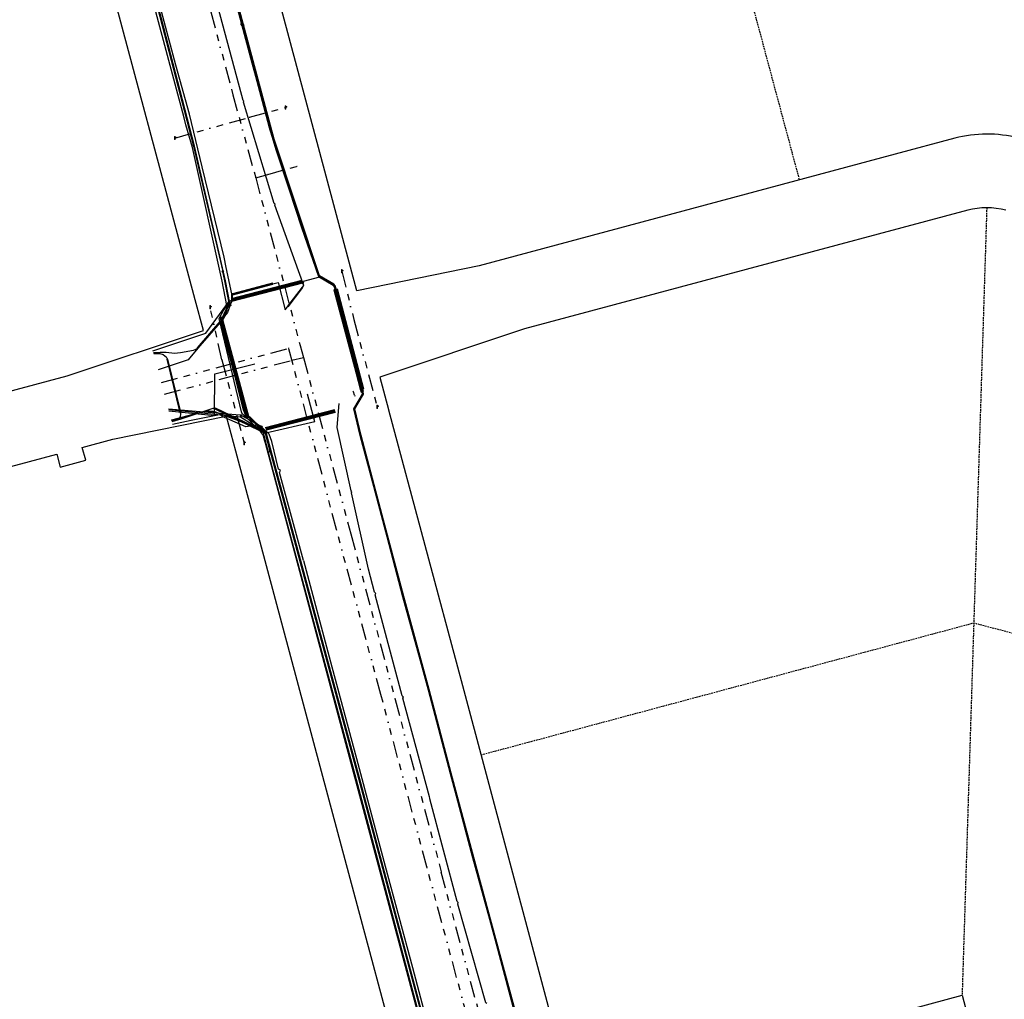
# Model space of a CAD drawing. Extents: x 102676 to 106538, y 417474 to 420545.
# Tile 102 of 112: x 105029 to 105327, y 418966 to 419261. Entities that reach past the tile are written whole.
import ezdxf
from ezdxf.lldxf.tags import DXFTag

# ---------------------------------------------------------------- set-up
doc = ezdxf.new("R2010")
doc.units = 0
doc.linetypes.add('DASHED', pattern=[0.75, 0.5, -0.25])
doc.linetypes.add('RI-OVERIG', pattern=[17, 5, -2, 2, -2, 0, -2, 2, -2])
doc.layers.get('0').update_dxf_attribs({"lineweight": 25})
for name, color, linetype, lineweight in [('B-WE-KL-DATA_BT NEDERLAND NV-G', 90, 'KL-DATA-N', 25), ('B-WE-KL-DATA_EUROFIBER NEDERLAND BV-G', 90, 'KL-DATA-N', 25), ('B-WE-KL-DATA_HULPSTUK_STEDIN NETBEHEER BV-S @ 0.5', 90, 'Continuous', 25), ('B-WE-KL-DATA_STEDIN NETBEHEER BV-G', 90, 'KL-DATA-N', 25), ('B-WE-KL-ET_LS_400 V_STEDIN NETBEHEER BV-G', 190, 'KL-LS-N', 25), ('B-WE-KL-ET_LS_HULPSTUK_STEDIN NETBEHEER BV-S @ 0.5', 190, 'Continuous', 25), ('B-WE-KL-ET_LS_MANTELBUIS_POLYVINYLCHLORIDE PVC_110_STEDIN NETBEHEER BV-G', 190, 'Continuous', 25), ('B-WE-KL-ET_LS_MANTELBUIS_POLYVINYLCHLORIDE PVC_160_STEDIN NETBEHEER BV-G', 190, 'Continuous', 25), ('B-WE-KL-ET_MS_13 KV_STEDIN NETBEHEER BV-G', 130, 'KL-MS-N', 25), ('B-WE-KL-ET_MS_HULPSTUK_STEDIN NETBEHEER BV-S @ 0.5', 130, 'Continuous', 25), ('B-WE-KL-ET_MS_MANTELBUIS_POLYVINYLCHLORIDE PVC_160_STEDIN NETBEHEER BV-G', 130, 'Continuous', 25), ('B-WE-KL-OVERIG_HULPSTUK_STADSBEHEER GEMEENTE DORDRECHT-S @ 0.5', 8, 'Continuous', 25), ('B-WE-KL-OVERIG_MANTELBUIS_STADSBEHEER GEMEENTE DORDRECHT-G', 8, 'Continuous', 25), ('B-WE-KL-WATER_HPE_160_EVIDES INFRA-G', 170, 'KL-WATER-N', 25), ('B-WE-KL-WATER_HULPSTUK_EVIDES INFRA-S @ 0.5', 170, 'Continuous', 25), ('B-WE-KL-WATER_POLYVINYLCHLORIDE PVC_110_EVIDES INFRA-G', 170, 'KL-WATER-N', 25), ('B-WE-RI-VRIJVERVAL_500_STADSBEHEER GEMEENTE DORDRECHT-G', 210, 'RI-OVERIG', 25), ('B-WE-RI-VRIJVERVAL_BETON_300_STADSBEHEER GEMEENTE DORDRECHT-G', 210, 'RI-OVERIG', 25), ('B-WE-RI-VRIJVERVAL_BETON_400_STADSBEHEER GEMEENTE DORDRECHT-G', 210, 'RI-OVERIG', 25), ('B-WE-RI-VRIJVERVAL_BETON_500_STADSBEHEER GEMEENTE DORDRECHT-G', 210, 'RI-OVERIG', 25), ('B-WE-RI-VRIJVERVAL_HULPSTUK_STADSBEHEER GEMEENTE DORDRECHT-S @ 0.5', 210, 'Continuous', 25), ('B-WE-RI-VRIJVERVAL_POLYVINYLCHLORIDE PVC_315_STADSBEHEER GEMEENTE DORDRECHT-G', 210, 'RI-OVERIG', 25), ('B-WE-RI-VRIJVERVAL_POLYVINYLCHLORIDE PVC_400_STADSBEHEER GEMEENTE DORDRECHT-G', 210, 'RI-OVERIG', 25), ('B-WE-RI-VRIJVERVAL_POLYVINYLCHLORIDE PVC_500_STADSBEHEER GEMEENTE DORDRECHT-G', 210, 'RI-OVERIG', 25), ('N-PV-KG-GRENS_UITGIFTE', 12, 'Continuous', 25)]:
    doc.layers.add(name, color=color, linetype=linetype, lineweight=lineweight)
doc.styles.add('NLCS-ISO', font='NLCS-ISO.ttf')
doc.styles.get("Standard").update_dxf_attribs({"font": 'arial.ttf'})
tags = doc.linetypes.add('KL-DATA-N', pattern='A,4,-1,[101,NLCS.shx,S=0.5,R=0,X=0,Y=0],-1,4,-1,["D",Standard,S=1,R=0,X=-0.25,Y=-0.5],-1.5', length=12.5).pattern_tags.tags
tags[18] = DXFTag(74, 10)
tags = doc.linetypes.add('KL-LS-N', pattern='A,4,-1,[103,NLCS.shx,S=0.75,R=0,X=0,Y=0],-1,4,-1,["L",Standard,S=1,R=0,X=0,Y=-0.5],-2', length=13).pattern_tags.tags
tags[18] = DXFTag(74, 10)
tags = doc.linetypes.add('KL-MS-N', pattern='A,4,-1,[103,NLCS.shx,S=0.75,R=0,X=0,Y=0],-1,4,-1,["M",Standard,S=1,R=0,X=0,Y=-0.5],-2', length=13).pattern_tags.tags
tags[18] = DXFTag(74, 10)
doc.linetypes.add('KL-WATER-N', pattern='A,7,-0.5,[168,NLCS.shx,S=0.75,R=0,X=0.75,Y=0],-2', length=9.5)

# ---------------------------------------------------------------- blocks, each defined once
blk = doc.blocks.new('SKL-WTB_HULP_MOF-SO')
at = {"linetype": 'ByBlock', "lineweight": 18}
h = blk.add_hatch(color=0, dxfattribs=at)
h.dxf.hatch_style = 1
h.paths.add_polyline_path([(-0.5625, 0, 1), (0.5625, 0, 1)])
at = {"color": 0, "linetype": 'ByBlock', "lineweight": 18}
blk.add_circle((0, 0), 0.5625, dxfattribs=at)
at = {"color": 0, "linetype": 'ByBlock', "lineweight": 18, "style": 'NLCS-ISO', "flags": 1}
for tag, p in [('TYPE', (1.5, 0)), ('OMSCHRIJVING', (1.5, -3)), ('LABEL', (1.5, -1.5))]:
    blk.add_attdef(tag, p, '', height=1, dxfattribs=at)
blk = doc.blocks.new('SKL-WTB_HULP_OVERIG-SO')
at = {"color": 0, "linetype": 'ByBlock', "lineweight": 18}
for points in [[(-0.14, 0.14), (0.14, -0.14)], [(0.14, 0.14), (-0.14, -0.14)]]:
    blk.add_lwpolyline(points, dxfattribs=at)
at = {"color": 0, "linetype": 'ByBlock', "lineweight": 18, "style": 'NLCS-ISO', "flags": 1}
for tag, p in [('TYPE', (1.5, 0)), ('OMSCHRIJVING', (1.5, -3)), ('LABEL', (1.5, -1.5))]:
    blk.add_attdef(tag, p, '', height=1, dxfattribs=at)
blk = doc.blocks.new('SRI-HULP_VENTIEL_TAP-SO')
at = {"color": 0, "linetype": 'ByBlock', "lineweight": 18}
blk.add_lwpolyline([(-0.25, -1), (-0.25, 1), (0.25, 1), (0.25, 0.5), (0.75, 0.5), (0.75, 0.25), (0.25, 0.25), (0.25, -1)], close=True, dxfattribs=at)
at = {"color": 0, "linetype": 'ByBlock', "lineweight": 18, "style": 'NLCS-ISO', "flags": 1}
for tag, p in [('TYPE', (1.5, 0)), ('OMSCHRIJVING', (1.5, -3)), ('LABEL', (1.5, -1.5))]:
    blk.add_attdef(tag, p, '', height=1, dxfattribs=at)
blk = doc.blocks.new('SKL-WTB_HULP_AFSLUITER-SO')
at = {"color": 0, "linetype": 'ByBlock', "lineweight": 18}
blk.add_lwpolyline([(0, 0.8), (0, -0.8)], dxfattribs=at)
blk.add_circle((0, 0), 1, dxfattribs=at)
at = {"color": 0, "linetype": 'ByBlock', "lineweight": 18, "style": 'NLCS-ISO', "flags": 1}
for tag, p in [('TYPE', (1.5, 0)), ('OMSCHRIJVING', (1.5, -3)), ('LABEL', (1.5, -1.5))]:
    blk.add_attdef(tag, p, '', height=1, dxfattribs=at)
blk = doc.blocks.new('Uitgifte Stedenbouw')
at = {"layer": 'N-PV-KG-GRENS_UITGIFTE', "transparency": 33554687, "flags": 128}
blk.add_lwpolyline([(103230.77, 419339.89), (103410.33, 419387.95), (103571.98, 419454.27), (103556.57, 419395.03), (103501, 419181.34), (103495.24, 419182.84), (103496.25, 419186.71), (103488.51, 419188.74), (103487.5, 419184.86), (103330.81, 419225.77, 0.129956), (103311.64, 419225.71), (103293.68, 419220.91), (103168.06, 419187.28), (103131.13, 419179.73), (103108.79, 419263.18), (103093.32, 419320.97), (103086.46, 419374.78), (103083.66, 419396.81), (103210.11, 419417.08), (103230.77, 419339.89)], format="xyb", close=True, dxfattribs=at)
for points in [[(102730.19, 419278.06), (102733.03, 419260.19), (102736.03, 419247.16), (102745.78, 419204.17), (102745.78, 419204.16), (102745.78, 419204.15), (102766.27, 419118.43), (102766.28, 419118.42), (102766.28, 419118.41), (102770.76, 419100.64), (102772.42, 419093.91), (102775.22, 419082.6, 0.068292), (102778.59, 419083.02), (103043.73, 419154), (103084.86, 419167.7), (103082.37, 419177.01), (103082.37, 419177.01), (103053.51, 419284.84)], [(103327.04, 419204.02, 0.129956), (103315.54, 419203.98), (103181.81, 419168.19), (103138.11, 419153.63), (103140.71, 419143.91), (103140.75, 419143.76), (103162.61, 419062.12), (103184.5, 418980.34), (103199.73, 418923.45), (103236.66, 418931), (103303.24, 418948.83), (103299.36, 418963.32), (103313.85, 418967.19), (103317.73, 418952.7), (103356.52, 418942.58)], [(102825.89, 419072.91), (103040.57, 419130.38), (103041.61, 419126.51), (103049.33, 419128.58), (103048.3, 419132.45), (103057.48, 419134.91), (103091.77, 419141.91), (103094.58, 419131.4), (103122.76, 419026.14), (103150.97, 418920.74), (103153.47, 418911.42), (103112.33, 418897.72), (102852.53, 418828.18, -0.064803)]]:
    blk.add_lwpolyline(points, format="xyb", dxfattribs=at)
at = {"layer": 'N-PV-KG-GRENS_UITGIFTE', "color": 8, "linetype": 'DASHED', "lineweight": -2, "transparency": 33554687, "flags": 128}
for points in [[(103230.77, 419339.89), (103264.7, 419213.15)], [(103321.29, 419204.75), (103313.85, 418967.19)], [(103168.61, 419039.7), (103317.37, 419079.52), (103464.57, 419041.24)]]:
    blk.add_lwpolyline(points, dxfattribs=at)

msp = doc.modelspace()

# ---------------------------------------------------------------- linework, layer by layer
at = {"layer": 'B-WE-KL-DATA_BT NEDERLAND NV-G', "flags": 128}
for points in [[(105120.02, 419183.96), (105106.21, 419225.42), (105069.32, 419363.23), (105068.69, 419365.65), (105068.08, 419368.07), (105067.5, 419370.5), (105066.94, 419372.94), (105066.4, 419375.39), (105065.89, 419377.83), (105065.41, 419380.29), (105064.95, 419382.75), (105064.52, 419385.21), (105064.11, 419387.68), (105062.04, 419400.59), (105055.82, 419439.39), (105055.04, 419444.66), (105054.37, 419449.95), (105053.81, 419455.25), (105053.38, 419460.56), (105053.06, 419465.88), (105052.85, 419471.2), (105052.76, 419476.53), (105052.764, 419477.185)], [(105120.02, 419183.96), (105106.21, 419225.42), (105069.32, 419363.23), (105068.69, 419365.65), (105068.08, 419368.07), (105067.5, 419370.5), (105066.94, 419372.94), (105066.4, 419375.39), (105065.89, 419377.83), (105065.41, 419380.29), (105064.95, 419382.75), (105064.52, 419385.21), (105064.11, 419387.68), (105062.04, 419400.59), (105055.82, 419439.39), (105055.04, 419444.66), (105054.37, 419449.95), (105053.81, 419455.25), (105053.38, 419460.56), (105053.06, 419465.88), (105052.85, 419471.2), (105052.76, 419476.53), (105052.764, 419477.185)], [(105069.617, 419161.623), (105085.55, 419166.93), (105092.73, 419176.65), (105120.02, 419183.96)], [(105069.617, 419161.623), (105085.55, 419166.93), (105092.73, 419176.65), (105120.02, 419183.96)]]:
    msp.add_lwpolyline(points, dxfattribs=at)
at = {"layer": 'B-WE-KL-DATA_EUROFIBER NEDERLAND BV-G', "flags": 128}
for points in [[(105075.227, 419140.671), (105084.7, 419143.2), (105085.6, 419143.4), (105086.6, 419143.4), (105087.7, 419143.3), (105088.6, 419143.1), (105099.4, 419139.1), (105099.9, 419138.9), (105100.4, 419138.7), (105100.8, 419138.5), (105101.1, 419138.2), (105101.5, 419137.9), (105101.9, 419137.6), (105102.2, 419137.2), (105102.4, 419136.9), (105102.6, 419136.5), (105102.8, 419136.2), (105103, 419135.8), (105103.1, 419135.4), (105103.2, 419135.1), (105103.3, 419134.6), (105103.6, 419133.7), (105159.7, 418924), (105160, 418923), (105160.1, 418922.6), (105160.1, 418922.2), (105160.2, 418921.8), (105160.2, 418921.4), (105160.2, 418920.9), (105160.1, 418920.5), (105160.1, 418920), (105160, 418919.8), (105160, 418919.6), (105159.8, 418919.2), (105159.7, 418918.9), (105159.7, 418918.5), (105159.7, 418918.2), (105159.8, 418917.7), (105169.2, 418882.6), (105169.3, 418882.3), (105169.5, 418882), (105169.7, 418881.7), (105170, 418881.5), (105170.3, 418881.2), (105170.5, 418881), (105170.7, 418880.8), (105170.8, 418880.6), (105171, 418880.4), (105171.1, 418880.2), (105171.2, 418880), (105171.4, 418879.8), (105171.5, 418879.4), (105171.6, 418879.2), (105171.8, 418878.9), (105171.9, 418878.6), (105171.9, 418878.3), (105172.2, 418877.4), (105172.8, 418875.1), (105227.5, 418670.9), (105228, 418668.9), (105228.1, 418668.7), (105228.2, 418668.6), (105228.9, 418668.2), (105228.9, 418668), (105228.9, 418667.9), (105228.9, 418667.7), (105228.6, 418667.1)], [(105138.435, 418904.584), (105147, 418906.9), (105147.3, 418907), (105147.6, 418907), (105148, 418907), (105150.5, 418906.6), (105150.8, 418906.6), (105151.2, 418906.7), (105151.5, 418906.9), (105158.8, 418915.6), (105159, 418915.9), (105159.1, 418916.3), (105159.2, 418917.6), (105159.2, 418917.9), (105159.4, 418918.1), (105159.6, 418918), (105159.8, 418917.7), (105159.7, 418918.2), (105159.7, 418918.5), (105159.7, 418918.9), (105159.8, 418919.2), (105160, 418919.6), (105160, 418919.8), (105160.1, 418920), (105160.1, 418920.5), (105160.2, 418920.9), (105160.2, 418921.4), (105160.2, 418921.8), (105160.1, 418922.2), (105160.1, 418922.6), (105160, 418923), (105159.7, 418924), (105103.6, 419133.7), (105103.3, 419134.6), (105103.2, 419135.1), (105103.1, 419135.4), (105103, 419135.8), (105102.8, 419136.2), (105102.6, 419136.5), (105102.4, 419136.9), (105102.2, 419137.2), (105101.9, 419137.6), (105101.5, 419137.9), (105101.1, 419138.2), (105100.8, 419138.5), (105100.4, 419138.7), (105099.9, 419138.9), (105099.4, 419139.1), (105088.6, 419143.1), (105087.7, 419143.3), (105086.6, 419143.4), (105085.6, 419143.4), (105084.7, 419143.2), (105075.227, 419140.671)], [(105159.8, 418917.7), (105159.7, 418918.2), (105159.7, 418918.5), (105159.7, 418918.9), (105159.8, 418919.2), (105160, 418919.6), (105160, 418919.8), (105160.1, 418920), (105160.1, 418920.5), (105160.2, 418920.9), (105160.2, 418921.4), (105160.2, 418921.8), (105160.1, 418922.2), (105160.1, 418922.6), (105160, 418923), (105159.7, 418924), (105103.6, 419133.7), (105103.3, 419134.6), (105103.2, 419135.1), (105103.1, 419135.4), (105103, 419135.8), (105102.8, 419136.2), (105102.6, 419136.5), (105102.4, 419136.9), (105102.2, 419137.2), (105101.9, 419137.6), (105101.5, 419137.9), (105101.1, 419138.2), (105100.8, 419138.5), (105100.4, 419138.7), (105099.9, 419138.9), (105099.4, 419139.1), (105088.6, 419143.1), (105087.7, 419143.3), (105086.6, 419143.4), (105085.6, 419143.4), (105084.7, 419143.2), (105075.227, 419140.671)], [(105228.9, 418667.774), (105228.9, 418667.9), (105228.9, 418668), (105228.9, 418668.2), (105228.2, 418668.6), (105228.1, 418668.7), (105228, 418668.9), (105227.5, 418670.9), (105172.8, 418875.1), (105172.2, 418877.4), (105171.9, 418878.3), (105171.9, 418878.6), (105171.8, 418878.9), (105171.6, 418879.2), (105171.5, 418879.4), (105171.4, 418879.8), (105171.2, 418880), (105171.1, 418880.2), (105171, 418880.4), (105170.8, 418880.6), (105170.7, 418880.8), (105170.5, 418881), (105170.3, 418881.2), (105170, 418881.5), (105169.7, 418881.7), (105169.5, 418882), (105169.3, 418882.3), (105169.2, 418882.6), (105159.8, 418917.7), (105159.7, 418918.2), (105159.7, 418918.5), (105159.7, 418918.9), (105159.8, 418919.2), (105160, 418919.6), (105160, 418919.8), (105160.1, 418920), (105160.1, 418920.5), (105160.2, 418920.9), (105160.2, 418921.4), (105160.2, 418921.8), (105160.1, 418922.2), (105160.1, 418922.6), (105160, 418923), (105159.7, 418924), (105103.6, 419133.7), (105103.3, 419134.6), (105103.2, 419135.1), (105103.1, 419135.4), (105103, 419135.8), (105102.8, 419136.2), (105102.6, 419136.5), (105102.4, 419136.9), (105102.2, 419137.2), (105101.9, 419137.6), (105101.5, 419137.9), (105101.1, 419138.2), (105100.8, 419138.5), (105100.4, 419138.7), (105099.9, 419138.9), (105099.4, 419139.1), (105088.6, 419143.1), (105087.7, 419143.3), (105086.6, 419143.4), (105085.6, 419143.4), (105084.7, 419143.2), (105075.227, 419140.671)]]:
    msp.add_lwpolyline(points, dxfattribs=at)
at = {"layer": 'B-WE-KL-DATA_STEDIN NETBEHEER BV-G', "flags": 128}
for points in [[(105053.308, 419477.418), (105053.152, 419472.485), (105055.746, 419443.23), (105060.945, 419412.492), (105063.035, 419392.741), (105066.557, 419373.128), (105071.763, 419352.328), (105079.205, 419324.77), (105089.7, 419285.383), (105096.392, 419260.13)], [(105096.392, 419260.13), (105099.502, 419248.511), (105102.329, 419238.217), (105103.538, 419233.621), (105104.621, 419229.281), (105106.79, 419222.167), (105114.498, 419198.772), (105119.644, 419183.974), (105124.006, 419181.445), (105124.366, 419180.912), (105124.577, 419180.052), (105132.781, 419149.206), (105132.83, 419148.558), (105130.186, 419144.134), (105132.133, 419135.994), (105138.522, 419111.968), (105145.031, 419087.408), (105152.701, 419059.313), (105159.343, 419034.117), (105166.15, 419008.662), (105172.832, 418984.159), (105179.578, 418958.873), (105185.228, 418936.755), (105187.48, 418928.319), (105193.284, 418924.464), (105193.516, 418922.588), (105201.215, 418894.106), (105201.6, 418892.438), (105200.202, 418890.254), (105198.401, 418887.581), (105198.726, 418886.269), (105205.676, 418860.726), (105224.705, 418789.515), (105225.945, 418785.058), (105226.925, 418780.845), (105232.386, 418759.943), (105233.887, 418754.062), (105248.22, 418700.31), (105256.122, 418672.782), (105256.331, 418672.311), (105256.735, 418671.726), (105257.368, 418671.324), (105258.664, 418670.624), (105260.614, 418669.426), (105261.258, 418668.589), (105269.302, 418637.609), (105268.911, 418636.152), (105267.199, 418634.1), (105266.576, 418632.65), (105266.339, 418631.505), (105266.773, 418629.744), (105267.876, 418626.196), (105275.058, 418600.264), (105285.008, 418562.373), (105299.105, 418520.492), (105310.48, 418485.643), (105317.073, 418466.965), (105317.423, 418464.179), (105317.257, 418463.639), (105316.93, 418463.354), (105316.093, 418463.103), (105287.365, 418455.531), (105286.811, 418455.355), (105286.533, 418454.967), (105286.399, 418454.451), (105289.059, 418446.186), (105289.497, 418445.288), (105289.583, 418444.584), (105289.327, 418443.894), (105288.86, 418443.59), (105283.229, 418438.832), (105280.597, 418436.321), (105278.314, 418433.312), (105276.049, 418430.114), (105275.171, 418428.573), (105273.549, 418425.873), (105272.364, 418423.297), (105271.867, 418420.381), (105269.939, 418410.713), (105269.63, 418409.581), (105269.867, 418406.675)]]:
    msp.add_lwpolyline(points, dxfattribs=at)
at = {"layer": 'B-WE-KL-ET_LS_400 V_STEDIN NETBEHEER BV-G', "flags": 128}
for points in [[(105076.509, 419247.743), (105068.257, 419278.729)], [(105097.065, 419236.932), (105096.855, 419237.099), (105088.704, 419267.375), (105088.863, 419267.714)], [(105084.467, 419217.089), (105080.61, 419232.947), (105076.509, 419247.743)], [(105106.509, 419205.839), (105106.234, 419206.066), (105096.933, 419236.611), (105097.065, 419236.932)], [(105091.166, 419189.811), (105084.467, 419217.089)], [(105114.915, 419182.124), (105106.41, 419205.491), (105106.509, 419205.839)], [(105092.982, 419175.418), (105093.041, 419175.575), (105093.397, 419177.208), (105093.463, 419178.794), (105091.698, 419186.725), (105091.166, 419189.811)], [(105092.982, 419175.418), (105093.592, 419176.767), (105093.635, 419178.64), (105107.387, 419182.253)], [(105107.387, 419182.253), (105109.557, 419173.948)], [(105115.204, 419181.329), (105114.915, 419182.124)], [(105109.557, 419173.948), (105115.204, 419181.273), (105115.204, 419181.329)], [(105092.982, 419175.418), (105092.119, 419173.127), (105089.759, 419170.236), (105080.214, 419158.846), (105071.152, 419155.893)], [(105088.312, 419154.682), (105100.338, 419157.685)], [(105074.465, 419143.518), (105088.171, 419142.131), (105088.312, 419154.682)], [(105130.13, 419149.184), (105130.039, 419149.469)], [(105130.445, 419148.201), (105130.13, 419149.184)], [(105118.502, 419140.161), (105116.312, 419148.539)], [(105130.445, 419148.201), (105130.537, 419147.915)], [(105074.3, 419144.134), (105095.876, 419142.238), (105096.301, 419142.051)], [(105118.502, 419140.161), (105103.689, 419136.725), (105103.071, 419137.201), (105096.031, 419141.614), (105074.383, 419143.825)], [(105129.636, 419119.058), (105129.444, 419119.313), (105125.183, 419138.42), (105125.731, 419144.571)], [(105125.731, 419144.571), (105125.805, 419145.684)], [(105099.424, 419140.372), (105096.301, 419142.051)], [(105102.39, 419138.66), (105099.424, 419140.372)], [(105108.088, 419125.538), (105107.562, 419125.912), (105105.462, 419134.198), (105104.722, 419136.477), (105102.39, 419138.66)], [(105115.046, 419098.291), (105107.836, 419124.856), (105108.088, 419125.538)], [(105136.945, 419088.38), (105136.463, 419088.79), (105134.683, 419095.734), (105129.54, 419118.782), (105129.636, 419119.058)], [(105115.046, 419098.291), (105123.219, 419067.737)], [(105145.282, 419057.147), (105144.8, 419057.505), (105136.653, 419087.989), (105136.945, 419088.38)], [(105123.219, 419067.737), (105131.498, 419037.047)], [(105153.225, 419026.633), (105153.08, 419027.037), (105145.038, 419056.77), (105145.282, 419057.147)], [(105131.498, 419037.047), (105139.75, 419006.129)], [(105161.754, 418995.113), (105161.429, 418995.44), (105153.152, 419026.42), (105153.225, 419026.633)], [(105139.75, 419006.129), (105148.013, 418975.508)], [(105170.432, 418964.727), (105170.101, 418964.921), (105161.687, 418994.695), (105161.754, 418995.113)], [(105148.013, 418975.508), (105156.006, 418945.1)]]:
    msp.add_lwpolyline(points, dxfattribs=at)
at = {"layer": 'B-WE-KL-ET_LS_MANTELBUIS_POLYVINYLCHLORIDE PVC_110_STEDIN NETBEHEER BV-G', "flags": 128}
for points in [[(105093.763, 419178.519), (105105.817, 419181.686), (105105.741, 419181.976), (105093.687, 419178.809), (105093.763, 419178.519)], [(105114.676, 419180.834), (105110.242, 419175.083), (105110.48, 419174.899), (105114.914, 419180.65), (105114.676, 419180.834)]]:
    msp.add_lwpolyline(points, dxfattribs=at)
at = {"layer": 'B-WE-KL-ET_LS_MANTELBUIS_POLYVINYLCHLORIDE PVC_160_STEDIN NETBEHEER BV-G', "flags": 128}
for points in [[(105133.217, 419149.317), (105125.012, 419180.167), (105124.238, 419179.961), (105132.443, 419149.111), (105133.217, 419149.317)], [(105083.165, 419162.338), (105090.704, 419170.956), (105091.278, 419171.985), (105091.854, 419173.494), (105092.59, 419176.041), (105092.3, 419176.117), (105091.57, 419173.59), (105091.006, 419172.113), (105090.458, 419171.13), (105082.939, 419162.536), (105083.165, 419162.338)], [(105097.364, 419143.839), (105090.519, 419171.273), (105090.033, 419171.151), (105096.878, 419143.717), (105097.364, 419143.839)], [(105073.797, 419159.028), (105077.777, 419143.032), (105078.069, 419143.104), (105074.089, 419159.1), (105073.797, 419159.028)], [(105088.347, 419144.053), (105102.027, 419137.501), (105102.157, 419137.771), (105088.477, 419144.323), (105088.347, 419144.053)]]:
    msp.add_lwpolyline(points, dxfattribs=at)
at = {"layer": 'B-WE-KL-ET_MS_13 KV_STEDIN NETBEHEER BV-G', "flags": 128}
for points in [[(105096.844, 419259.799), (105089.748, 419285.396), (105079.252, 419324.783), (105071.812, 419352.341), (105066.607, 419373.138), (105063.085, 419392.749), (105060.996, 419412.499), (105055.795, 419443.236), (105053.202, 419472.486), (105053.359, 419477.44)], [(105054.968, 419325.27), (105056.642, 419318.617), (105069.657, 419270.326), (105081.841, 419223.299), (105090.71, 419185.498)], [(105178.387, 418860.329), (105177.786, 418862.625), (105175.317, 418870.162), (105172.508, 418879.881), (105171.384, 418881.683), (105169.422, 418882.756), (105167.872, 418883.436), (105167.047, 418884.695), (105166.684, 418885.709), (105159.071, 418914.58), (105159.013, 418915.275), (105159.128, 418916.009), (105161.565, 418920.09), (105161.535, 418921.298), (105155.606, 418943.986), (105131.624, 419033.879), (105103.794, 419136.942), (105097.752, 419142.692), (105097.293, 419143.708), (105090.423, 419171.242), (105091.764, 419174.095), (105092.476, 419174.896), (105092.828, 419175.982), (105091.513, 419182.68), (105082.132, 419223.371), (105069.947, 419270.403), (105056.932, 419318.695), (105055.328, 419325.352)], [(105226.484, 418782.965), (105225.994, 418785.071), (105224.754, 418789.528), (105205.725, 418860.739), (105198.775, 418886.281), (105198.455, 418887.572), (105200.243, 418890.226), (105201.654, 418892.429), (105201.263, 418894.118), (105193.565, 418922.596), (105193.331, 418924.492), (105187.523, 418928.35), (105185.276, 418936.767), (105179.626, 418958.885), (105172.881, 418984.172), (105166.199, 419008.675), (105159.392, 419034.13), (105152.75, 419059.326), (105145.079, 419087.421), (105138.571, 419111.981), (105132.182, 419136.007), (105130.24, 419144.126), (105132.881, 419148.546), (105132.83, 419149.214), (105124.625, 419180.064), (105124.413, 419180.933), (105124.041, 419181.482), (105119.685, 419184.008), (105114.546, 419198.788), (105106.84, 419222.18), (105104.669, 419229.295), (105096.51, 419259.885)], [(105226.776, 418783.03), (105226.285, 418785.146), (105225.043, 418789.607), (105206.015, 418860.817), (105199.065, 418886.357), (105198.778, 418887.514), (105200.494, 418890.061), (105201.974, 418892.374), (105201.554, 418894.191), (105193.86, 418922.654), (105193.612, 418924.666), (105187.784, 418928.537), (105185.566, 418936.843), (105179.917, 418958.961), (105173.17, 418984.25), (105166.488, 419008.753), (105159.682, 419034.207), (105153.04, 419059.404), (105145.369, 419087.499), (105138.861, 419112.058), (105132.473, 419136.08), (105130.56, 419144.077), (105133.188, 419148.474), (105133.127, 419149.265), (105124.917, 419180.135), (105124.691, 419181.057), (105124.251, 419181.707), (105119.931, 419184.212), (105114.831, 419198.884), (105107.123, 419222.273), (105104.959, 419229.375), (105102.878, 419237.507), (105096.844, 419259.799)], [(105069.788, 419160.988), (105070.05, 419161.063), (105071.768, 419161.14), (105073.621, 419161.155), (105076.116, 419160.883), (105077.931, 419161.12), (105081.909, 419161.754), (105082.333, 419161.946), (105082.79, 419162.19), (105083.032, 419162.414), (105090.581, 419171.043), (105091.142, 419172.049), (105091.707, 419173.526), (105092.415, 419175.956), (105092.561, 419176.557), (105091.353, 419182.703), (105090.71, 419185.498)], [(105103, 419137.284), (105097.502, 419142.515), (105097.009, 419143.609), (105090.106, 419171.273), (105090.243, 419171.563)], [(105069.851, 419160.75), (105069.993, 419160.785), (105071.718, 419160.835), (105072.681, 419160.528), (105073.262, 419160.127), (105073.596, 419159.732), (105073.859, 419159.377), (105077.923, 419143.068), (105077.99, 419142.381), (105077.865, 419141.772), (105077.595, 419141.237), (105077.345, 419140.892), (105075.314, 419140.345)], [(105105.02, 419131.251), (105103.571, 419136.602), (105103.325, 419136.76), (105102.117, 419137.623), (105088.412, 419144.188), (105087.724, 419144.189), (105078.057, 419140.929), (105075.353, 419140.201)], [(105105.02, 419131.251), (105131.334, 419033.801), (105157.983, 418933.914), (105158.064, 418933.587), (105158.088, 418933.469), (105158.123, 418933.142), (105158.17, 418932.842), (105158.441, 418931.676)]]:
    msp.add_lwpolyline(points, dxfattribs=at)
at = {"layer": 'B-WE-KL-ET_MS_MANTELBUIS_POLYVINYLCHLORIDE PVC_160_STEDIN NETBEHEER BV-G', "flags": 128}
for points in [[(105133.217, 419149.317), (105125.012, 419180.167), (105124.238, 419179.961), (105132.443, 419149.111), (105133.217, 419149.317)], [(105083.165, 419162.338), (105090.704, 419170.956), (105091.278, 419171.985), (105091.854, 419173.494), (105092.59, 419176.041), (105092.3, 419176.117), (105091.57, 419173.59), (105091.006, 419172.113), (105090.458, 419171.13), (105082.939, 419162.536), (105083.165, 419162.338)], [(105097.364, 419143.839), (105090.519, 419171.273), (105090.033, 419171.151), (105096.878, 419143.717), (105097.364, 419143.839)], [(105073.797, 419159.028), (105077.777, 419143.032), (105078.069, 419143.104), (105074.089, 419159.1), (105073.797, 419159.028)], [(105088.347, 419144.053), (105102.027, 419137.501), (105102.157, 419137.771), (105088.477, 419144.323), (105088.347, 419144.053)]]:
    msp.add_lwpolyline(points, dxfattribs=at)
at = {"layer": 'B-WE-KL-OVERIG_MANTELBUIS_STADSBEHEER GEMEENTE DORDRECHT-G', "flags": 128}
for points in [[(105114.59, 419182.802), (105093.202, 419177.236)], [(105114.59, 419182.802), (105093.202, 419177.236)], [(105114.623, 419182.68), (105093.23, 419177.113)], [(105114.623, 419182.68), (105093.23, 419177.113)], [(105114.654, 419182.568), (105093.256, 419177)], [(105114.654, 419182.568), (105093.256, 419177)], [(105114.71, 419182.363), (105093.304, 419176.793)], [(105114.71, 419182.363), (105093.304, 419176.793)], [(105114.74, 419182.252), (105093.33, 419176.681)], [(105114.74, 419182.252), (105093.33, 419176.681)], [(105114.778, 419182.117), (105093.362, 419176.544)], [(105114.778, 419182.117), (105093.362, 419176.544)], [(105114.8, 419182.034), (105093.381, 419176.46)], [(105114.8, 419182.034), (105093.381, 419176.46)], [(105132.414, 419149.642), (105124.474, 419180.153)], [(105132.414, 419149.642), (105124.474, 419180.153)], [(105132.477, 419149.741), (105124.562, 419180.158)], [(105132.477, 419149.741), (105124.562, 419180.158)], [(105132.56, 419149.763), (105124.649, 419180.163)], [(105132.56, 419149.763), (105124.649, 419180.163)], [(105132.695, 419149.802), (105124.792, 419180.171)], [(105132.695, 419149.802), (105124.792, 419180.171)], [(105132.807, 419149.827), (105124.909, 419180.178)], [(105132.807, 419149.827), (105124.909, 419180.178)], [(105133.012, 419149.881), (105125.125, 419180.191)], [(105133.012, 419149.881), (105125.125, 419180.191)], [(105133.108, 419149.976), (105125.244, 419180.198)], [(105133.108, 419149.976), (105125.244, 419180.198)], [(105133.23, 419150.008), (105125.372, 419180.205)], [(105133.23, 419150.008), (105125.372, 419180.205)], [(105097.764, 419141.386), (105089.921, 419170.683)], [(105097.764, 419141.386), (105089.921, 419170.683)], [(105097.894, 419141.389), (105090.041, 419170.725)], [(105097.894, 419141.389), (105090.041, 419170.725)], [(105098.013, 419141.391), (105090.151, 419170.764)], [(105098.013, 419141.391), (105090.151, 419170.764)], [(105098.232, 419141.396), (105090.352, 419170.835)], [(105098.232, 419141.396), (105090.352, 419170.835)], [(105098.35, 419141.398), (105090.46, 419170.873)], [(105098.35, 419141.398), (105090.46, 419170.873)], [(105098.495, 419141.401), (105090.593, 419170.919)], [(105098.495, 419141.401), (105090.593, 419170.919)], [(105098.583, 419141.403), (105090.675, 419170.948)], [(105098.583, 419141.403), (105090.675, 419170.948)], [(105098.672, 419141.405), (105090.756, 419170.976)], [(105098.672, 419141.405), (105090.756, 419170.976)], [(105103.589, 419138.46), (105124.502, 419143.901)], [(105103.589, 419138.46), (105124.502, 419143.901)], [(105103.62, 419138.379), (105124.524, 419143.818)], [(105103.62, 419138.379), (105124.524, 419143.818)], [(105103.67, 419138.247), (105124.561, 419143.683)], [(105103.67, 419138.247), (105124.561, 419143.683)], [(105103.711, 419138.139), (105124.59, 419143.572)], [(105103.711, 419138.139), (105124.59, 419143.572)], [(105103.788, 419137.939), (105124.645, 419143.367)], [(105103.788, 419137.939), (105124.645, 419143.367)], [(105103.829, 419137.83), (105124.675, 419143.254)], [(105103.829, 419137.83), (105124.675, 419143.254)], [(105103.875, 419137.711), (105124.708, 419143.132)], [(105103.875, 419137.711), (105124.708, 419143.132)]]:
    msp.add_lwpolyline(points, dxfattribs=at)
at = {"layer": 'B-WE-KL-WATER_HPE_160_EVIDES INFRA-G', "flags": 128}
for points in [[(105079.012, 419231.884), (105056.922, 419314.753), (105053.544, 419327.664), (105034.857, 419398.383), (105032.619, 419410.628)], [(105081.573, 419222.913), (105079.572, 419229.744), (105079.558, 419229.734), (105079.012, 419231.884)], [(105100.726, 419138.786), (105099.721, 419139.649), (105096.502, 419142.823), (105089.585, 419171.313), (105090.903, 419173.784), (105091.897, 419175.256), (105090.552, 419182.63), (105081.573, 419222.913)], [(105091.143, 419141.559), (105097.52, 419138.723)], [(105166.8, 418883.991), (105166.548, 418884.118), (105165.999, 418884.061), (105165.565, 418884.272), (105163.83, 418891.367), (105162.247, 418898.984), (105158.356, 418914.507), (105158.306, 418914.791), (105158.28, 418915.021), (105159.571, 418916.37), (105160.434, 418921.982), (105158.823, 418928.506), (105154.61, 418943.96), (105130.645, 419033.71), (105112.143, 419102.186), (105106.158, 419124.724), (105102.973, 419136.855), (105100.726, 419138.786)]]:
    msp.add_lwpolyline(points, dxfattribs=at)
at = {"layer": 'B-WE-KL-WATER_POLYVINYLCHLORIDE PVC_110_EVIDES INFRA-G', "flags": 128}
for points in [[(105075.543, 419139.49), (105081.203, 419140.653), (105089.75, 419142.363), (105091.143, 419141.559)], [(105097.52, 419138.723), (105099.031, 419138.941), (105099.392, 419139.311)], [(105099.392, 419139.311), (105099.721, 419139.649)]]:
    msp.add_lwpolyline(points, dxfattribs=at)
at = {"layer": 'B-WE-RI-VRIJVERVAL_500_STADSBEHEER GEMEENTE DORDRECHT-G', "flags": 128}
msp.add_lwpolyline([(105090.445, 419158.892), (105086.899, 419174.737)], dxfattribs=at)
at = {"layer": 'B-WE-RI-VRIJVERVAL_BETON_300_STADSBEHEER GEMEENTE DORDRECHT-G', "flags": 128}
msp.add_lwpolyline([(105072.187, 419152.025), (105110.616, 419162.392)], dxfattribs=at)
at = {"layer": 'B-WE-RI-VRIJVERVAL_BETON_400_STADSBEHEER GEMEENTE DORDRECHT-G', "flags": 128}
for points in [[(105125.003, 419107.706), (105110.616, 419162.392)], [(105138.421, 419057.869), (105125.003, 419107.706)], [(105152.318, 419005.897), (105138.421, 419057.869)], [(105165.736, 418956.016), (105152.318, 419005.897)]]:
    msp.add_lwpolyline(points, dxfattribs=at)
at = {"layer": 'B-WE-RI-VRIJVERVAL_BETON_500_STADSBEHEER GEMEENTE DORDRECHT-G', "flags": 128}
for points in [[(105098.758, 419232.06), (105109.633, 419235.026)], [(105076.239, 419225.799), (105098.758, 419232.06)], [(105126.641, 419185.612), (105130.284, 419170.997)], [(105130.284, 419170.997), (105137.302, 419144.712)], [(105090.445, 419158.892), (105097.136, 419133.764)]]:
    msp.add_lwpolyline(points, dxfattribs=at)
at = {"layer": 'B-WE-RI-VRIJVERVAL_POLYVINYLCHLORIDE PVC_315_STADSBEHEER GEMEENTE DORDRECHT-G', "flags": 128}
msp.add_lwpolyline([(105078.293, 419296.866), (105093.77, 419238.829)], dxfattribs=at)
at = {"layer": 'B-WE-RI-VRIJVERVAL_POLYVINYLCHLORIDE PVC_400_STADSBEHEER GEMEENTE DORDRECHT-G', "flags": 128}
for points in [[(105093.77, 419238.829), (105100.638, 419213.811)], [(105100.638, 419213.811), (105104.304, 419214.833)], [(105104.304, 419214.833), (105113.065, 419217.245)], [(105100.638, 419213.811), (105114.069, 419163.172)], [(105114.069, 419163.172), (105115.046, 419159.545)], [(105073.128, 419148.51), (105111.501, 419158.748)], [(105111.501, 419158.748), (105115.046, 419159.545)]]:
    msp.add_lwpolyline(points, dxfattribs=at)
at = {"layer": 'B-WE-RI-VRIJVERVAL_POLYVINYLCHLORIDE PVC_500_STADSBEHEER GEMEENTE DORDRECHT-G', "flags": 128}
for points in [[(105115.046, 419159.545), (105129.363, 419106.355)], [(105129.363, 419106.355), (105142.742, 419056.387)], [(105142.742, 419056.387), (105156.661, 419004.459)], [(105156.494, 419004.459), (105170.588, 418952.271)]]:
    msp.add_lwpolyline(points, dxfattribs=at)

# ---------------------------------------------------------------- block references
at = {"layer": 'B-WE-KL-DATA_HULPSTUK_STEDIN NETBEHEER BV-S @ 0.5', "xscale": 0.5, "yscale": 0.5, "zscale": 0.5}
msp.add_blockref('SKL-WTB_HULP_MOF-SO', (105096.392, 419260.13), dxfattribs=at)
at = {"layer": 'B-WE-KL-ET_LS_HULPSTUK_STEDIN NETBEHEER BV-S @ 0.5', "xscale": 0.5, "yscale": 0.5, "zscale": 0.5}
for p in [(105114.915, 419182.124), (105092.982, 419175.418), (105096.301, 419142.051), (105099.424, 419140.372), (105102.39, 419138.66)]:
    msp.add_blockref('SKL-WTB_HULP_MOF-SO', p, dxfattribs=at)
at = {"layer": 'B-WE-KL-ET_MS_HULPSTUK_STEDIN NETBEHEER BV-S @ 0.5', "xscale": 0.5, "yscale": 0.5, "zscale": 0.5}
for p in [(105096.51, 419259.885), (105096.844, 419259.799), (105090.71, 419185.498), (105090.243, 419171.563), (105103, 419137.284), (105105.02, 419131.251)]:
    msp.add_blockref('SKL-WTB_HULP_MOF-SO', p, dxfattribs=at)
at = {"layer": 'B-WE-KL-OVERIG_HULPSTUK_STADSBEHEER GEMEENTE DORDRECHT-S @ 0.5', "xscale": 0.5, "yscale": 0.5, "zscale": 0.5}
for p in [(105093.77, 419238.829), (105098.758, 419232.06), (105104.317, 419214.792), (105113.065, 419217.245), (105100.638, 419213.811), (105130.284, 419170.997), (105110.616, 419162.392), (105114.069, 419163.172), (105090.445, 419158.892), (105111.501, 419158.748), (105115.046, 419159.545), (105125.003, 419107.706), (105129.363, 419106.355), (105138.421, 419057.869), (105142.742, 419056.387), (105152.318, 419005.897), (105156.683, 419004.347)]:
    msp.add_blockref('SKL-WTB_HULP_OVERIG-SO', p, dxfattribs=at)
at = {"layer": 'B-WE-KL-WATER_HULPSTUK_EVIDES INFRA-S @ 0.5', "xscale": 0.5, "yscale": 0.5, "zscale": 0.5}
for name, p in [('SKL-WTB_HULP_OVERIG-SO', (105079.012, 419231.884)), ('SKL-WTB_HULP_OVERIG-SO', (105081.573, 419222.913)), ('SKL-WTB_HULP_OVERIG-SO', (105091.873, 419175.22)), ('SKL-WTB_HULP_OVERIG-SO', (105089.604, 419171.349)), ('SKL-WTB_HULP_OVERIG-SO', (105089.75, 419142.363)), ('SKL-WTB_HULP_OVERIG-SO', (105091.143, 419141.559)), ('SKL-WTB_HULP_OVERIG-SO', (105096.526, 419142.801)), ('SKL-WTB_HULP_OVERIG-SO', (105097.52, 419138.723)), ('SKL-WTB_HULP_OVERIG-SO', (105098.276, 419138.832)), ('SKL-WTB_HULP_AFSLUITER-SO', (105099.392, 419139.311)), ('SKL-WTB_HULP_OVERIG-SO', (105099.721, 419139.649)), ('SKL-WTB_HULP_AFSLUITER-SO', (105100.726, 419138.786)), ('SKL-WTB_HULP_OVERIG-SO', (105102.973, 419136.855))]:
    msp.add_blockref(name, p, dxfattribs=at)
at = {"layer": 'B-WE-RI-VRIJVERVAL_HULPSTUK_STADSBEHEER GEMEENTE DORDRECHT-S @ 0.5', "xscale": 0.5, "yscale": 0.5, "zscale": 0.5}
for p in [(105109.633, 419235.026), (105076.239, 419225.799), (105126.641, 419185.612), (105086.899, 419174.737), (105137.302, 419144.712), (105097.137, 419133.762)]:
    msp.add_blockref('SRI-HULP_VENTIEL_TAP-SO', p, dxfattribs=at)
at = {"layer": 'N-PV-KG-GRENS_UITGIFTE'}
msp.add_blockref('Uitgifte Stedenbouw', (2000, 0), dxfattribs=at)

doc.saveas('drawing.dxf')
